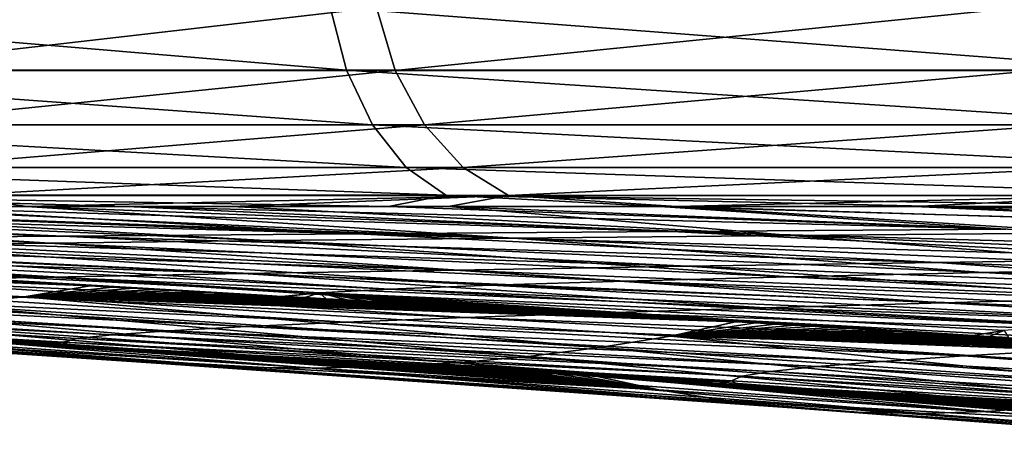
# Model space of a CAD drawing. Header units: metres. Extents: x -136 to 36, y -263 to -20.
# Tile 28 of 99: x -15.52 to -12.94, y -72.78 to -71.64. Entities that reach past the tile are written whole.
import ezdxf

# ---------------------------------------------------------------- set-up
doc = ezdxf.new("R2010")
doc.units = ezdxf.units.M
doc.layers.add('solid_11_382_034_XXX', color=7, linetype='CONTINUOUS')

msp = doc.modelspace()

# ---------------------------------------------------------------- linework, layer by layer
at = {"layer": 'solid_11_382_034_XXX'}
for points in [[(-16.649076, -71.602135, 15.867696), (-16.60083, -71.767769, 15.821795), (-14.665382, -71.767792, 17.63419)], [(-14.707952, -71.602135, 17.685322), (-16.649076, -71.602135, 15.867696), (-14.665382, -71.767792, 17.63419)], [(-16.079424, -71.602654, -71.323257), (-14.586215, -71.602654, -73.118668), (-16.025902, -71.768211, -71.283821)], [(-14.586215, -71.602654, -73.118668), (-14.537643, -71.768196, -73.073227), (-16.025902, -71.768211, -71.283821)], [(-12.570032, -71.602127, 19.266441), (-14.707952, -71.602135, 17.685322), (-12.533738, -71.767838, 19.210829)], [(-14.707952, -71.602135, 17.685322), (-14.665382, -71.767792, 17.63419), (-12.533738, -71.767838, 19.210829)], [(-14.586215, -71.602654, -73.118668), (-12.893695, -71.602654, -74.727524), (-14.537643, -71.768196, -73.073227)], [(-12.893695, -71.602654, -74.727524), (-12.850808, -71.768211, -74.67672), (-14.537643, -71.768196, -73.073227)], [(-16.60083, -71.767769, 15.821795), (-16.523792, -71.911171, 15.748514), (-14.597372, -71.911232, 17.552528)], [(-14.665382, -71.767792, 17.63419), (-16.60083, -71.767769, 15.821795), (-14.597372, -71.911232, 17.552528)], [(-16.025902, -71.768211, -71.283821), (-14.537643, -71.768196, -73.073227), (-15.940435, -71.911583, -71.220825)], [(-14.537643, -71.768196, -73.073227), (-14.460093, -71.911545, -73.000664), (-15.940435, -71.911583, -71.220825)], [(-14.665382, -71.767792, 17.63419), (-14.597372, -71.911232, 17.552528), (-12.475691, -71.911354, 19.121939)], [(-12.533738, -71.767838, 19.210829), (-14.665382, -71.767792, 17.63419), (-12.475691, -71.911354, 19.121939)], [(-14.537643, -71.768196, -73.073227), (-12.850808, -71.768211, -74.67672), (-14.460093, -71.911545, -73.000664)], [(-12.850808, -71.768211, -74.67672), (-12.782305, -71.911583, -74.595604), (-14.460093, -71.911545, -73.000664)], [(-16.523792, -71.911171, 15.748514), (-16.422976, -72.023018, 15.652617), (-14.508346, -72.023125, 17.445648)], [(-14.597372, -71.911232, 17.552528), (-16.523792, -71.911171, 15.748514), (-14.508346, -72.023125, 17.445648)], [(-15.940435, -71.911583, -71.220825), (-14.460093, -71.911545, -73.000664), (-15.828577, -72.02346, -71.138367)], [(-14.460093, -71.911545, -73.000664), (-14.3586, -72.023399, -72.905708), (-15.828577, -72.02346, -71.138367)], [(-14.597372, -71.911232, 17.552528), (-14.508346, -72.023125, 17.445648), (-12.399665, -72.023361, 19.005554)], [(-12.475691, -71.911354, 19.121939), (-14.597372, -71.911232, 17.552528), (-12.399665, -72.023361, 19.005554)], [(-14.460093, -71.911545, -73.000664), (-12.782305, -71.911583, -74.595604), (-14.3586, -72.023399, -72.905708)], [(-12.782305, -71.911583, -74.595604), (-12.692636, -72.02346, -74.489441), (-14.3586, -72.023399, -72.905708)], [(-16.422976, -72.023018, 15.652617), (-16.304939, -72.096031, 15.540342), (-14.404093, -72.096199, 17.320503)], [(-14.508346, -72.023125, 17.445648), (-16.422976, -72.023018, 15.652617), (-14.404093, -72.096199, 17.320503)], [(-15.828577, -72.02346, -71.138367), (-14.3586, -72.023399, -72.905708), (-15.697592, -72.096573, -71.041794)], [(-14.3586, -72.023399, -72.905708), (-14.239758, -72.096481, -72.79451), (-15.697592, -72.096573, -71.041794)], [(-14.508346, -72.023125, 17.445648), (-14.404093, -72.096199, 17.320503), (-12.310606, -72.09655, 18.869244)], [(-12.399665, -72.023361, 19.005554), (-14.508346, -72.023125, 17.445648), (-12.310606, -72.09655, 18.869244)], [(-14.3586, -72.023399, -72.905708), (-12.692636, -72.02346, -74.489441), (-14.239758, -72.096481, -72.79451)], [(-12.692636, -72.02346, -74.489441), (-12.587626, -72.096573, -74.36512), (-14.239758, -72.096481, -72.79451)], [(-16.304939, -72.096031, 15.540342), (-15.904984, -72.125473, 15.700653), (-15.242825, -72.125542, 16.345636)], [(-16.304939, -72.096031, 15.540342), (-15.242825, -72.125542, 16.345636), (-14.554546, -72.125641, 16.96269)], [(-14.404093, -72.096199, 17.320503), (-16.304939, -72.096031, 15.540342), (-14.554546, -72.125641, 16.96269)], [(-15.697592, -72.096573, -71.041794), (-15.505461, -72.12616, -71.00589), (-16.0126, -72.126274, -70.29129)], [(-15.697592, -72.096573, -71.041794), (-14.239758, -72.096481, -72.79451), (-15.505461, -72.12616, -71.00589)], [(-14.239758, -72.096481, -72.79451), (-14.966795, -72.126083, -71.696442), (-15.505461, -72.12616, -71.00589)], [(-14.239758, -72.096481, -72.79451), (-14.396899, -72.126045, -72.362549), (-14.966795, -72.126083, -71.696442)], [(-14.404093, -72.096199, 17.320503), (-14.554546, -72.125641, 16.96269), (-13.841377, -72.125771, 17.550724)], [(-14.404093, -72.096199, 17.320503), (-13.841377, -72.125771, 17.550724), (-13.10439, -72.125938, 18.108845)], [(-14.404093, -72.096199, 17.320503), (-13.10439, -72.125938, 18.108845), (-12.345014, -72.126137, 18.635965)], [(-12.310606, -72.09655, 18.869244), (-14.404093, -72.096199, 17.320503), (-12.345014, -72.126137, 18.635965)], [(-14.239758, -72.096481, -72.79451), (-13.797949, -72.126038, -73.001694), (-14.396899, -72.126045, -72.362549)], [(-14.239758, -72.096481, -72.79451), (-12.587626, -72.096573, -74.36512), (-13.797949, -72.126038, -73.001694)], [(-12.587626, -72.096573, -74.36512), (-13.172463, -72.126083, -73.611336), (-13.797949, -72.126038, -73.001694)], [(-12.587626, -72.096573, -74.36512), (-12.519319, -72.126167, -74.192619), (-13.172463, -72.126083, -73.611336)], [(-17.146463, -72.125435, 14.33138), (-17.723738, -72.125458, 13.609344), (-15.410976, -72.203636, 13.259849)], [(-17.723738, -72.125458, 13.609344), (-16.128201, -72.209312, 12.145335), (-15.410976, -72.203636, 13.259849)], [(-17.146463, -72.125435, 14.33138), (-15.410976, -72.203636, 13.259849), (-14.637283, -72.197784, 14.329284)], [(-16.539881, -72.125443, 15.028869), (-17.146463, -72.125435, 14.33138), (-14.637283, -72.197784, 14.329284)], [(-15.904984, -72.125473, 15.700653), (-16.539881, -72.125443, 15.028869), (-14.637283, -72.197784, 14.329284)], [(-15.904984, -72.125473, 15.700653), (-14.637283, -72.197784, 14.329284), (-13.809968, -72.191757, 15.350203)], [(-15.242825, -72.125542, 16.345636), (-15.904984, -72.125473, 15.700653), (-13.809968, -72.191757, 15.350203)], [(-15.242825, -72.125542, 16.345636), (-13.809968, -72.191757, 15.350203), (-12.932122, -72.185562, 16.319386)], [(-14.554546, -72.125641, 16.96269), (-15.242825, -72.125542, 16.345636), (-12.932122, -72.185562, 16.319386)], [(-13.841377, -72.125771, 17.550724), (-14.554546, -72.125641, 16.96269), (-12.932122, -72.185562, 16.319386)], [(-13.841377, -72.125771, 17.550724), (-12.932122, -72.185562, 16.319386), (-12.00706, -72.179192, 17.23385)], [(-13.10439, -72.125938, 18.108845), (-13.841377, -72.125771, 17.550724), (-12.00706, -72.179192, 17.23385)], [(-13.10439, -72.125938, 18.108845), (-12.00706, -72.179192, 17.23385), (-11.038275, -72.172653, 18.090851)], [(-12.345014, -72.126137, 18.635965), (-13.10439, -72.125938, 18.108845), (-11.038275, -72.172653, 18.090851)], [(-17.702103, -72.12719, -67.228561), (-17.332449, -72.126892, -68.021667), (-15.444764, -72.221977, -66.672081)], [(-17.702103, -72.12719, -67.228561), (-15.444764, -72.221977, -66.672081), (-15.924778, -72.22821, -65.310295)], [(-17.332449, -72.126892, -68.021667), (-16.927355, -72.12664, -68.79705), (-15.444764, -72.221977, -66.672081)], [(-16.927355, -72.12664, -68.79705), (-16.486956, -72.126442, -69.554405), (-14.877987, -72.2155, -67.994736)], [(-16.927355, -72.12664, -68.79705), (-14.877987, -72.2155, -67.994736), (-15.444764, -72.221977, -66.672081)], [(-16.486956, -72.126442, -69.554405), (-16.0126, -72.126274, -70.29129), (-14.227579, -72.208794, -69.272102)], [(-16.486956, -72.126442, -69.554405), (-14.227579, -72.208794, -69.272102), (-14.877987, -72.2155, -67.994736)], [(-16.0126, -72.126274, -70.29129), (-15.505461, -72.12616, -71.00589), (-14.227579, -72.208794, -69.272102)], [(-15.505461, -72.12616, -71.00589), (-14.966795, -72.126083, -71.696442), (-13.497124, -72.201859, -70.498047)], [(-15.505461, -72.12616, -71.00589), (-13.497124, -72.201859, -70.498047), (-14.227579, -72.208794, -69.272102)], [(-14.966795, -72.126083, -71.696442), (-14.396899, -72.126045, -72.362549), (-13.497124, -72.201859, -70.498047)], [(-14.396899, -72.126045, -72.362549), (-13.797949, -72.126038, -73.001694), (-12.690665, -72.194702, -71.666573)], [(-14.396899, -72.126045, -72.362549), (-12.690665, -72.194702, -71.666573), (-13.497124, -72.201859, -70.498047)], [(-13.797949, -72.126038, -73.001694), (-11.812716, -72.187325, -72.771919), (-12.690665, -72.194702, -71.666573)], [(-13.797949, -72.126038, -73.001694), (-13.172463, -72.126083, -73.611336), (-11.812716, -72.187325, -72.771919)], [(-13.172463, -72.126083, -73.611336), (-12.519319, -72.126167, -74.192619), (-11.812716, -72.187325, -72.771919)], [(-14.637283, -72.197784, 14.329284), (-15.410976, -72.203636, 13.259849), (-13.110659, -72.27285, 13.236119)], [(-13.809968, -72.191757, 15.350203), (-14.637283, -72.197784, 14.329284), (-12.406243, -72.262482, 14.26342)], [(-14.637283, -72.197784, 14.329284), (-13.110659, -72.27285, 13.236119), (-12.406243, -72.262482, 14.26342)], [(-12.406766, -72.286842, -68.63707), (-14.227579, -72.208794, -69.272102), (-13.497124, -72.201859, -70.498047)], [(-12.932122, -72.185562, 16.319386), (-13.809968, -72.191757, 15.350203), (-11.658139, -72.251831, 15.24737)], [(-13.809968, -72.191757, 15.350203), (-12.406243, -72.262482, 14.26342), (-11.658139, -72.251831, 15.24737)], [(-11.749083, -72.274406, -69.879311), (-13.497124, -72.201859, -70.498047), (-12.690665, -72.194702, -71.666573)], [(-11.749083, -72.274406, -69.879311), (-12.406766, -72.286842, -68.63707), (-13.497124, -72.201859, -70.498047)], [(-17.383072, -72.220116, 9.795675), (-17.916218, -72.225243, 8.568118), (-15.443651, -72.311409, 8.751566)], [(-17.916218, -72.225243, 8.568118), (-15.895551, -72.320282, 7.552312), (-15.443651, -72.311409, 8.751566)], [(-16.786356, -72.214806, 10.989361), (-17.383072, -72.220116, 9.795675), (-14.937373, -72.302223, 9.922815)], [(-17.383072, -72.220116, 9.795675), (-15.443651, -72.311409, 8.751566), (-14.937373, -72.302223, 9.922815)], [(-16.128201, -72.209312, 12.145335), (-16.786356, -72.214806, 10.989361), (-14.378458, -72.292732, 11.062781)], [(-16.786356, -72.214806, 10.989361), (-14.937373, -72.302223, 9.922815), (-14.378458, -72.292732, 11.062781)], [(-14.28477, -72.332405, -63.257866), (-16.315351, -72.234207, -63.915649), (-15.924778, -72.22821, -65.310295)], [(-15.410976, -72.203636, 13.259849), (-16.128201, -72.209312, 12.145335), (-13.768842, -72.282936, 12.168251)], [(-16.128201, -72.209312, 12.145335), (-14.378458, -72.292732, 11.062781), (-13.768842, -72.282936, 12.168251)], [(-13.933947, -72.321671, -64.652496), (-15.924778, -72.22821, -65.310295), (-15.444764, -72.221977, -66.672081)], [(-13.933947, -72.321671, -64.652496), (-14.28477, -72.332405, -63.257866), (-15.924778, -72.22821, -65.310295)], [(-13.502305, -72.310486, -66.017838), (-15.444764, -72.221977, -66.672081), (-14.877987, -72.2155, -67.994736)], [(-13.502305, -72.310486, -66.017838), (-13.933947, -72.321671, -64.652496), (-15.444764, -72.221977, -66.672081)], [(-15.410976, -72.203636, 13.259849), (-13.768842, -72.282936, 12.168251), (-13.110659, -72.27285, 13.236119)], [(-12.992283, -72.298874, -67.347977), (-14.877987, -72.2155, -67.994736), (-14.227579, -72.208794, -69.272102)], [(-12.992283, -72.298874, -67.347977), (-13.502305, -72.310486, -66.017838), (-14.877987, -72.2155, -67.994736)], [(-12.406766, -72.286842, -68.63707), (-12.992283, -72.298874, -67.347977), (-14.227579, -72.208794, -69.272102)], [(-17.434469, -72.252304, -54.436596), (-15.569254, -72.322098, -59.195324), (-15.511377, -72.325195, -59.177452)], [(-17.434469, -72.252304, -54.436596), (-15.511377, -72.325195, -59.177452), (-15.453674, -72.328293, -59.159595)], [(-17.434469, -72.252304, -54.436596), (-15.453674, -72.328293, -59.159595), (-15.396144, -72.331383, -59.141762)], [(-17.434469, -72.252304, -54.436596), (-15.396144, -72.331383, -59.141762), (-15.338787, -72.334473, -59.123951)], [(-17.434469, -72.252304, -54.436596), (-15.338787, -72.334473, -59.123951), (-15.512895, -72.362839, -53.964424)], [(-17.434469, -72.252304, -54.436596), (-15.512895, -72.362839, -53.964424), (-15.72618, -72.384216, -48.816097)], [(-14.73652, -72.352493, -60.407516), (-16.819847, -72.245468, -61.0564), (-16.614277, -72.23996, -62.495041)], [(-15.511377, -72.325195, -59.177452), (-15.569254, -72.322098, -59.195324), (-16.819847, -72.245468, -61.0564)], [(-15.453674, -72.328293, -59.159595), (-15.511377, -72.325195, -59.177452), (-16.819847, -72.245468, -61.0564)], [(-15.396144, -72.331383, -59.141762), (-15.453674, -72.328293, -59.159595), (-16.819847, -72.245468, -61.0564)], [(-15.338787, -72.334473, -59.123951), (-15.396144, -72.331383, -59.141762), (-16.819847, -72.245468, -61.0564)], [(-15.281602, -72.337555, -59.106159), (-15.338787, -72.334473, -59.123951), (-16.819847, -72.245468, -61.0564)], [(-15.224587, -72.340637, -59.088387), (-15.281602, -72.337555, -59.106159), (-16.819847, -72.245468, -61.0564)], [(-15.167745, -72.343712, -59.070637), (-15.224587, -72.340637, -59.088387), (-16.819847, -72.245468, -61.0564)], [(-15.111071, -72.346786, -59.052906), (-15.167745, -72.343712, -59.070637), (-16.819847, -72.245468, -61.0564)], [(-15.054566, -72.349854, -59.035194), (-15.111071, -72.346786, -59.052906), (-16.819847, -72.245468, -61.0564)], [(-14.998231, -72.352921, -59.017502), (-15.054566, -72.349854, -59.035194), (-16.819847, -72.245468, -61.0564)], [(-14.942062, -72.355988, -58.999832), (-14.998231, -72.352921, -59.017502), (-16.819847, -72.245468, -61.0564)], [(-14.886063, -72.359047, -58.982178), (-14.942062, -72.355988, -58.999832), (-16.819847, -72.245468, -61.0564)], [(-14.834994, -72.361839, -58.966053), (-14.886063, -72.359047, -58.982178), (-16.819847, -72.245468, -61.0564)], [(-14.73652, -72.352493, -60.407516), (-14.834994, -72.361839, -58.966053), (-16.819847, -72.245468, -61.0564)], [(-14.552794, -72.342682, -61.840405), (-16.614277, -72.23996, -62.495041), (-16.315351, -72.234207, -63.915649)], [(-14.552794, -72.342682, -61.840405), (-14.73652, -72.352493, -60.407516), (-16.614277, -72.23996, -62.495041)], [(-14.28477, -72.332405, -63.257866), (-14.552794, -72.342682, -61.840405), (-16.315351, -72.234207, -63.915649)], [(-13.110659, -72.27285, 13.236119), (-13.768842, -72.282936, 12.168251), (-12.014644, -72.350449, 11.738208)], [(-12.406243, -72.262482, 14.26342), (-13.110659, -72.27285, 13.236119), (-11.405217, -72.335716, 12.830735)], [(-13.110659, -72.27285, 13.236119), (-12.014644, -72.350449, 11.738208), (-11.405217, -72.335716, 12.830735)], [(-14.937373, -72.302223, 9.922815), (-15.443651, -72.311409, 8.751566), (-13.56707, -72.392105, 8.257899)], [(-14.378458, -72.292732, 11.062781), (-14.937373, -72.302223, 9.922815), (-13.097575, -72.378662, 9.448696)], [(-14.937373, -72.302223, 9.922815), (-13.56707, -72.392105, 8.257899), (-13.097575, -72.378662, 9.448696)], [(-13.768842, -72.282936, 12.168251), (-14.378458, -72.292732, 11.062781), (-12.579466, -72.364769, 10.609851)], [(-14.378458, -72.292732, 11.062781), (-13.097575, -72.378662, 9.448696), (-12.579466, -72.364769, 10.609851)], [(-13.768842, -72.282936, 12.168251), (-12.579466, -72.364769, 10.609851), (-12.014644, -72.350449, 11.738208)], [(-11.484047, -72.378662, -66.449249), (-13.502305, -72.310486, -66.017838), (-12.992283, -72.298874, -67.347977)], [(-10.995002, -72.362221, -67.711205), (-12.992283, -72.298874, -67.347977), (-12.406766, -72.286842, -68.63707)], [(-10.995002, -72.362221, -67.711205), (-11.484047, -72.378662, -66.449249), (-12.992283, -72.298874, -67.347977)], [(-16.291517, -72.328835, 6.328364), (-16.630186, -72.337067, 5.08302), (-14.667815, -72.429619, 4.540116)], [(-15.895551, -72.320282, 7.552312), (-16.291517, -72.328835, 6.328364), (-14.353601, -72.417595, 5.800341)], [(-16.291517, -72.328835, 6.328364), (-14.667815, -72.429619, 4.540116), (-14.353601, -72.417595, 5.800341)], [(-15.443651, -72.311409, 8.751566), (-15.895551, -72.320282, 7.552312), (-13.986248, -72.40509, 7.04069)], [(-15.895551, -72.320282, 7.552312), (-14.353601, -72.417595, 5.800341), (-13.986248, -72.40509, 7.04069)], [(-15.443651, -72.311409, 8.751566), (-13.986248, -72.40509, 7.04069), (-13.56707, -72.392105, 8.257899)], [(-12.561069, -72.4245, -62.486736), (-14.552794, -72.342682, -61.840405), (-14.28477, -72.332405, -63.257866)], [(-12.269137, -72.409821, -63.83197), (-14.28477, -72.332405, -63.257866), (-13.933947, -72.321671, -64.652496)], [(-12.269137, -72.409821, -63.83197), (-12.561069, -72.4245, -62.486736), (-14.28477, -72.332405, -63.257866)], [(-11.909509, -72.394539, -65.154503), (-13.933947, -72.321671, -64.652496), (-13.502305, -72.310486, -66.017838)], [(-11.909509, -72.394539, -65.154503), (-12.269137, -72.409821, -63.83197), (-13.933947, -72.321671, -64.652496)], [(-11.484047, -72.378662, -66.449249), (-11.909509, -72.394539, -65.154503), (-13.502305, -72.310486, -66.017838)], [(-17.13109, -72.352524, 2.541423), (-17.291592, -72.359749, 1.252276), (-15.281422, -72.462685, 0.673204)], [(-16.91037, -72.344963, 3.819572), (-17.13109, -72.352524, 2.541423), (-15.13253, -72.452171, 1.973093)], [(-17.13109, -72.352524, 2.541423), (-15.281422, -72.462685, 0.673204), (-15.13253, -72.452171, 1.973093)], [(-16.630186, -72.337067, 5.08302), (-16.91037, -72.344963, 3.819572), (-14.927764, -72.441147, 3.263259)], [(-16.91037, -72.344963, 3.819572), (-15.13253, -72.452171, 1.973093), (-14.927764, -72.441147, 3.263259)], [(-16.630186, -72.337067, 5.08302), (-14.927764, -72.441147, 3.263259), (-14.667815, -72.429619, 4.540116)], [(-15.512895, -72.362839, -53.964424), (-15.338787, -72.334473, -59.123951), (-15.281602, -72.337555, -59.106159)], [(-15.512895, -72.362839, -53.964424), (-15.281602, -72.337555, -59.106159), (-15.224587, -72.340637, -59.088387)], [(-15.512895, -72.362839, -53.964424), (-15.224587, -72.340637, -59.088387), (-15.167745, -72.343712, -59.070637)], [(-15.512895, -72.362839, -53.964424), (-15.167745, -72.343712, -59.070637), (-15.111071, -72.346786, -59.052906)], [(-15.512895, -72.362839, -53.964424), (-15.111071, -72.346786, -59.052906), (-15.054566, -72.349854, -59.035194)], [(-15.512895, -72.362839, -53.964424), (-15.054566, -72.349854, -59.035194), (-14.998231, -72.352921, -59.017502)], [(-15.512895, -72.362839, -53.964424), (-14.998231, -72.352921, -59.017502), (-14.942062, -72.355988, -58.999832)], [(-15.512895, -72.362839, -53.964424), (-14.942062, -72.355988, -58.999832), (-14.886063, -72.359047, -58.982178)], [(-14.830228, -72.362106, -58.964546), (-14.834994, -72.361839, -58.966053), (-14.73652, -72.352493, -60.407516)], [(-14.774559, -72.365158, -58.94693), (-14.830228, -72.362106, -58.964546), (-14.73652, -72.352493, -60.407516)], [(-14.719056, -72.36821, -58.929337), (-14.774559, -72.365158, -58.94693), (-14.73652, -72.352493, -60.407516)], [(-12.783834, -72.438553, -61.124344), (-14.73652, -72.352493, -60.407516), (-14.552794, -72.342682, -61.840405)], [(-14.663717, -72.371254, -58.911758), (-14.719056, -72.36821, -58.929337), (-14.73652, -72.352493, -60.407516)], [(-14.608541, -72.374298, -58.894203), (-14.663717, -72.371254, -58.911758), (-14.73652, -72.352493, -60.407516)], [(-14.55353, -72.377342, -58.876663), (-14.608541, -72.374298, -58.894203), (-14.73652, -72.352493, -60.407516)], [(-14.49868, -72.380379, -58.859142), (-14.55353, -72.377342, -58.876663), (-14.73652, -72.352493, -60.407516)], [(-14.443993, -72.383408, -58.84164), (-14.49868, -72.380379, -58.859142), (-14.73652, -72.352493, -60.407516)], [(-14.389466, -72.386444, -58.824154), (-14.443993, -72.383408, -58.84164), (-14.73652, -72.352493, -60.407516)], [(-14.3351, -72.389473, -58.806686), (-14.389466, -72.386444, -58.824154), (-14.73652, -72.352493, -60.407516)], [(-14.280894, -72.392494, -58.789238), (-14.3351, -72.389473, -58.806686), (-14.73652, -72.352493, -60.407516)], [(-14.226849, -72.395515, -58.771805), (-14.280894, -72.392494, -58.789238), (-14.73652, -72.352493, -60.407516)], [(-14.172961, -72.398537, -58.754391), (-14.226849, -72.395515, -58.771805), (-14.73652, -72.352493, -60.407516)], [(-14.119232, -72.40155, -58.736996), (-14.172961, -72.398537, -58.754391), (-14.73652, -72.352493, -60.407516)], [(-14.065661, -72.404564, -58.719616), (-14.119232, -72.40155, -58.736996), (-14.73652, -72.352493, -60.407516)], [(-14.012247, -72.40757, -58.702255), (-14.065661, -72.404564, -58.719616), (-14.73652, -72.352493, -60.407516)], [(-13.958989, -72.410583, -58.684906), (-14.012247, -72.40757, -58.702255), (-14.73652, -72.352493, -60.407516)], [(-13.905887, -72.413582, -58.66758), (-13.958989, -72.410583, -58.684906), (-14.73652, -72.352493, -60.407516)], [(-13.852939, -72.416588, -58.650269), (-13.905887, -72.413582, -58.66758), (-14.73652, -72.352493, -60.407516)], [(-13.800145, -72.419586, -58.632973), (-13.852939, -72.416588, -58.650269), (-14.73652, -72.352493, -60.407516)], [(-13.747504, -72.422577, -58.615692), (-13.800145, -72.419586, -58.632973), (-14.73652, -72.352493, -60.407516)], [(-13.695017, -72.425575, -58.598427), (-13.747504, -72.422577, -58.615692), (-14.73652, -72.352493, -60.407516)], [(-13.642681, -72.428566, -58.581181), (-13.695017, -72.425575, -58.598427), (-14.73652, -72.352493, -60.407516)], [(-13.590497, -72.431549, -58.56395), (-13.642681, -72.428566, -58.581181), (-14.73652, -72.352493, -60.407516)], [(-13.538465, -72.434532, -58.546734), (-13.590497, -72.431549, -58.56395), (-14.73652, -72.352493, -60.407516)], [(-13.486581, -72.437515, -58.529533), (-13.538465, -72.434532, -58.546734), (-14.73652, -72.352493, -60.407516)], [(-13.434848, -72.440498, -58.512348), (-13.486581, -72.437515, -58.529533), (-14.73652, -72.352493, -60.407516)], [(-13.383263, -72.443474, -58.495178), (-13.434848, -72.440498, -58.512348), (-14.73652, -72.352493, -60.407516)], [(-13.331826, -72.446442, -58.478024), (-13.383263, -72.443474, -58.495178), (-14.73652, -72.352493, -60.407516)], [(-13.280538, -72.449417, -58.460884), (-13.331826, -72.446442, -58.478024), (-14.73652, -72.352493, -60.407516)], [(-13.229396, -72.452385, -58.44376), (-13.280538, -72.449417, -58.460884), (-14.73652, -72.352493, -60.407516)], [(-13.1784, -72.455353, -58.426651), (-13.229396, -72.452385, -58.44376), (-14.73652, -72.352493, -60.407516)], [(-13.127549, -72.458313, -58.409554), (-13.1784, -72.455353, -58.426651), (-14.73652, -72.352493, -60.407516)], [(-13.076843, -72.461273, -58.392475), (-13.127549, -72.458313, -58.409554), (-14.73652, -72.352493, -60.407516)], [(-13.026281, -72.464233, -58.375408), (-13.076843, -72.461273, -58.392475), (-14.73652, -72.352493, -60.407516)], [(-13.018043, -72.464714, -58.372623), (-13.026281, -72.464233, -58.375408), (-14.73652, -72.352493, -60.407516)], [(-12.93637, -72.451958, -59.75108), (-13.018043, -72.464714, -58.372623), (-14.73652, -72.352493, -60.407516)], [(-12.783834, -72.438553, -61.124344), (-12.93637, -72.451958, -59.75108), (-14.73652, -72.352493, -60.407516)], [(-12.561069, -72.4245, -62.486736), (-12.783834, -72.438553, -61.124344), (-14.552794, -72.342682, -61.840405)], [(-17.391375, -72.366638, -0.043733), (-17.430159, -72.373192, -1.34242), (-15.410045, -72.482162, -1.939687)], [(-17.430159, -72.373192, -1.34242), (-17.407835, -72.379402, -2.640521), (-15.410045, -72.482162, -1.939687)], [(-15.410045, -72.482162, -1.939687), (-17.407835, -72.379402, -2.640521), (-17.350473, -72.382484, -2.657208)], [(-17.291592, -72.359749, 1.252276), (-17.391375, -72.366638, -0.043733), (-15.373999, -72.472679, -0.632415)], [(-17.391375, -72.366638, -0.043733), (-15.410045, -72.482162, -1.939687), (-15.373999, -72.472679, -0.632415)], [(-15.410045, -72.482162, -1.939687), (-17.350473, -72.382484, -2.657208), (-17.287004, -72.385902, -2.675704)], [(-17.291592, -72.359749, 1.252276), (-15.373999, -72.472679, -0.632415), (-15.281422, -72.462685, 0.673204)], [(-15.72618, -72.384216, -48.816097), (-14.187808, -72.519661, -43.420872), (-15.939334, -72.400787, -43.671535)], [(-15.512895, -72.362839, -53.964424), (-14.000585, -72.496399, -48.465416), (-15.72618, -72.384216, -48.816097)], [(-15.72618, -72.384216, -48.816097), (-14.000585, -72.496399, -48.465416), (-14.187808, -72.519661, -43.420872)], [(-15.512895, -72.362839, -53.964424), (-14.886063, -72.359047, -58.982178), (-14.834994, -72.361839, -58.966053)], [(-15.512895, -72.362839, -53.964424), (-14.834994, -72.361839, -58.966053), (-14.830228, -72.362106, -58.964546)], [(-15.512895, -72.362839, -53.964424), (-14.830228, -72.362106, -58.964546), (-14.774559, -72.365158, -58.94693)], [(-15.512895, -72.362839, -53.964424), (-14.774559, -72.365158, -58.94693), (-14.719056, -72.36821, -58.929337)], [(-15.512895, -72.362839, -53.964424), (-14.719056, -72.36821, -58.929337), (-14.663717, -72.371254, -58.911758)], [(-15.512895, -72.362839, -53.964424), (-14.663717, -72.371254, -58.911758), (-14.608541, -72.374298, -58.894203)], [(-15.512895, -72.362839, -53.964424), (-14.608541, -72.374298, -58.894203), (-14.55353, -72.377342, -58.876663)], [(-15.512895, -72.362839, -53.964424), (-14.55353, -72.377342, -58.876663), (-14.49868, -72.380379, -58.859142)], [(-15.512895, -72.362839, -53.964424), (-14.49868, -72.380379, -58.859142), (-14.443993, -72.383408, -58.84164)], [(-15.512895, -72.362839, -53.964424), (-14.443993, -72.383408, -58.84164), (-14.389466, -72.386444, -58.824154)], [(-15.512895, -72.362839, -53.964424), (-14.389466, -72.386444, -58.824154), (-14.3351, -72.389473, -58.806686)], [(-15.512895, -72.362839, -53.964424), (-14.3351, -72.389473, -58.806686), (-14.280894, -72.392494, -58.789238)], [(-15.512895, -72.362839, -53.964424), (-14.280894, -72.392494, -58.789238), (-14.226849, -72.395515, -58.771805)], [(-15.512895, -72.362839, -53.964424), (-14.226849, -72.395515, -58.771805), (-14.172961, -72.398537, -58.754391)], [(-15.512895, -72.362839, -53.964424), (-14.172961, -72.398537, -58.754391), (-14.119232, -72.40155, -58.736996)], [(-15.512895, -72.362839, -53.964424), (-14.119232, -72.40155, -58.736996), (-14.065661, -72.404564, -58.719616)], [(-15.512895, -72.362839, -53.964424), (-14.065661, -72.404564, -58.719616), (-14.012247, -72.40757, -58.702255)], [(-15.512895, -72.362839, -53.964424), (-14.012247, -72.40757, -58.702255), (-13.958989, -72.410583, -58.684906)], [(-15.512895, -72.362839, -53.964424), (-13.958989, -72.410583, -58.684906), (-13.905887, -72.413582, -58.66758)], [(-15.512895, -72.362839, -53.964424), (-13.905887, -72.413582, -58.66758), (-13.852939, -72.416588, -58.650269)], [(-15.512895, -72.362839, -53.964424), (-13.852939, -72.416588, -58.650269), (-13.800145, -72.419586, -58.632973)], [(-15.512895, -72.362839, -53.964424), (-13.800145, -72.419586, -58.632973), (-13.747504, -72.422577, -58.615692)], [(-15.512895, -72.362839, -53.964424), (-13.747504, -72.422577, -58.615692), (-13.695017, -72.425575, -58.598427)], [(-15.512895, -72.362839, -53.964424), (-13.695017, -72.425575, -58.598427), (-13.642681, -72.428566, -58.581181)], [(-15.512895, -72.362839, -53.964424), (-13.642681, -72.428566, -58.581181), (-13.814074, -72.466339, -53.518635)], [(-15.512895, -72.362839, -53.964424), (-13.814074, -72.466339, -53.518635), (-14.000585, -72.496399, -48.465416)], [(-13.097575, -72.378662, 9.448696), (-13.56707, -72.392105, 8.257899), (-11.727432, -72.455444, 8.460435)], [(-12.579466, -72.364769, 10.609851), (-13.097575, -72.378662, 9.448696), (-11.291776, -72.438301, 9.602322)], [(-13.097575, -72.378662, 9.448696), (-11.727432, -72.455444, 8.460435), (-11.291776, -72.438301, 9.602322)], [(-15.410045, -72.482162, -1.939687), (-17.287004, -72.385902, -2.675704), (-17.223721, -72.389313, -2.69418)], [(-15.410045, -72.482162, -1.939687), (-17.223721, -72.389313, -2.69418), (-17.16062, -72.392723, -2.712636)], [(-17.223604, -72.402695, -12.825051), (-15.331543, -72.523201, -13.210239), (-15.524892, -72.501076, -8.157804)], [(-17.00931, -72.413872, -17.970493), (-15.331543, -72.523201, -13.210239), (-17.223604, -72.402695, -12.825051)], [(-15.410045, -72.482162, -1.939687), (-17.16062, -72.392723, -2.712636), (-17.097702, -72.396133, -2.731072)], [(-15.410045, -72.482162, -1.939687), (-17.097702, -72.396133, -2.731072), (-17.034966, -72.399529, -2.749489)], [(-15.410045, -72.482162, -1.939687), (-17.034966, -72.399529, -2.749489), (-16.972412, -72.402931, -2.767886)], [(-15.410045, -72.482162, -1.939687), (-16.972412, -72.402931, -2.767886), (-16.910038, -72.406326, -2.786264)], [(-15.410045, -72.482162, -1.939687), (-16.910038, -72.406326, -2.786264), (-16.847843, -72.409714, -2.804623)], [(-15.410045, -72.482162, -1.939687), (-16.847843, -72.409714, -2.804623), (-16.78583, -72.413101, -2.822963)], [(-15.939334, -72.400787, -43.671535), (-14.376308, -72.536263, -38.383411), (-16.153059, -72.41259, -38.530067)], [(-15.939334, -72.400787, -43.671535), (-14.187808, -72.519661, -43.420872), (-14.376308, -72.536263, -38.383411)], [(-13.986248, -72.40509, 7.04069), (-14.353601, -72.417595, 5.800341), (-12.472877, -72.488113, 6.107414)], [(-13.56707, -72.392105, 8.257899), (-13.986248, -72.40509, 7.04069), (-12.121585, -72.472061, 7.294527)], [(-13.986248, -72.40509, 7.04069), (-12.472877, -72.488113, 6.107414), (-12.121585, -72.472061, 7.294527)], [(-13.56707, -72.392105, 8.257899), (-12.121585, -72.472061, 7.294527), (-11.727432, -72.455444, 8.460435)], [(-17.00931, -72.413872, -17.970493), (-15.138979, -72.538666, -18.252995), (-15.331543, -72.523201, -13.210239)], [(-16.794773, -72.420425, -23.112289), (-15.138979, -72.538666, -18.252995), (-17.00931, -72.413872, -17.970493)], [(-16.794773, -72.420425, -23.112289), (-14.946858, -72.547638, -23.288651), (-15.138979, -72.538666, -18.252995)], [(-16.580906, -72.422363, -28.251785), (-14.946858, -72.547638, -23.288651), (-16.794773, -72.420425, -23.112289)], [(-15.410045, -72.482162, -1.939687), (-16.78583, -72.413101, -2.822963), (-16.723993, -72.416489, -2.841284)], [(-15.410045, -72.482162, -1.939687), (-16.723993, -72.416489, -2.841284), (-16.662334, -72.419868, -2.859586)], [(-15.410045, -72.482162, -1.939687), (-16.662334, -72.419868, -2.859586), (-16.600855, -72.423241, -2.87787)], [(-15.410045, -72.482162, -1.939687), (-16.600855, -72.423241, -2.87787), (-16.539551, -72.42662, -2.896135)], [(-16.366646, -72.419785, -33.390568), (-14.75597, -72.550179, -28.320147), (-16.580906, -72.422363, -28.251785)], [(-16.580906, -72.422363, -28.251785), (-14.75597, -72.550179, -28.320147), (-14.946858, -72.547638, -23.288651)], [(-15.410045, -72.482162, -1.939687), (-16.539551, -72.42662, -2.896135), (-16.478422, -72.429985, -2.914382)], [(-15.410045, -72.482162, -1.939687), (-16.478422, -72.429985, -2.914382), (-16.417469, -72.433357, -2.932611)], [(-15.410045, -72.482162, -1.939687), (-16.417469, -72.433357, -2.932611), (-16.356691, -72.436714, -2.950822)], [(-16.153059, -72.41259, -38.530067), (-14.565483, -72.546417, -33.350723), (-16.366646, -72.419785, -33.390568)], [(-16.366646, -72.419785, -33.390568), (-14.565483, -72.546417, -33.350723), (-14.75597, -72.550179, -28.320147)], [(-16.153059, -72.41259, -38.530067), (-14.376308, -72.536263, -38.383411), (-14.565483, -72.546417, -33.350723)], [(-14.667815, -72.429619, 4.540116), (-14.927764, -72.441147, 3.263259), (-13.042292, -72.518456, 3.6809)], [(-14.353601, -72.417595, 5.800341), (-14.667815, -72.429619, 4.540116), (-12.78012, -72.503586, 4.901931)], [(-14.667815, -72.429619, 4.540116), (-13.042292, -72.518456, 3.6809), (-12.78012, -72.503586, 4.901931)], [(-14.353601, -72.417595, 5.800341), (-12.78012, -72.503586, 4.901931), (-12.472877, -72.488113, 6.107414)], [(-13.814074, -72.466339, -53.518635), (-13.642681, -72.428566, -58.581181), (-13.590497, -72.431549, -58.56395)], [(-13.814074, -72.466339, -53.518635), (-13.590497, -72.431549, -58.56395), (-13.538465, -72.434532, -58.546734)], [(-13.814074, -72.466339, -53.518635), (-13.538465, -72.434532, -58.546734), (-13.486581, -72.437515, -58.529533)], [(-15.410045, -72.482162, -1.939687), (-16.356691, -72.436714, -2.950822), (-16.296087, -72.440079, -2.969015)], [(-15.410045, -72.482162, -1.939687), (-16.296087, -72.440079, -2.969015), (-16.235657, -72.443436, -2.98719)], [(-15.410045, -72.482162, -1.939687), (-16.235657, -72.443436, -2.98719), (-16.1754, -72.446785, -3.005348)], [(-15.410045, -72.482162, -1.939687), (-16.1754, -72.446785, -3.005348), (-16.115313, -72.450142, -3.023488)], [(-15.410045, -72.482162, -1.939687), (-16.115313, -72.450142, -3.023488), (-16.055397, -72.453484, -3.041611)], [(-15.410045, -72.482162, -1.939687), (-16.055397, -72.453484, -3.041611), (-15.995652, -72.456833, -3.059717)], [(-15.410045, -72.482162, -1.939687), (-15.995652, -72.456833, -3.059717), (-15.936076, -72.460175, -3.077806)], [(-15.410045, -72.482162, -1.939687), (-15.936076, -72.460175, -3.077806), (-15.87667, -72.463509, -3.095879)], [(-15.13253, -72.452171, 1.973093), (-15.281422, -72.462685, 0.673204), (-13.42818, -72.546364, 1.203473)], [(-14.927764, -72.441147, 3.263259), (-15.13253, -72.452171, 1.973093), (-13.258537, -72.532722, 2.447122)], [(-15.13253, -72.452171, 1.973093), (-13.42818, -72.546364, 1.203473), (-13.258537, -72.532722, 2.447122)], [(-14.927764, -72.441147, 3.263259), (-13.258537, -72.532722, 2.447122), (-13.042292, -72.518456, 3.6809)], [(-13.814074, -72.466339, -53.518635), (-13.486581, -72.437515, -58.529533), (-13.434848, -72.440498, -58.512348)], [(-13.814074, -72.466339, -53.518635), (-13.434848, -72.440498, -58.512348), (-13.383263, -72.443474, -58.495178)], [(-13.814074, -72.466339, -53.518635), (-13.383263, -72.443474, -58.495178), (-13.331826, -72.446442, -58.478024)], [(-13.814074, -72.466339, -53.518635), (-13.331826, -72.446442, -58.478024), (-13.280538, -72.449417, -58.460884)], [(-13.814074, -72.466339, -53.518635), (-13.280538, -72.449417, -58.460884), (-13.229396, -72.452385, -58.44376)], [(-13.814074, -72.466339, -53.518635), (-13.229396, -72.452385, -58.44376), (-13.1784, -72.455353, -58.426651)], [(-13.814074, -72.466339, -53.518635), (-13.1784, -72.455353, -58.426651), (-13.127549, -72.458313, -58.409554)], [(-13.814074, -72.466339, -53.518635), (-13.127549, -72.458313, -58.409554), (-13.076843, -72.461273, -58.392475)], [(-13.814074, -72.466339, -53.518635), (-13.076843, -72.461273, -58.392475), (-13.026281, -72.464233, -58.375408)], [(-12.975863, -72.467194, -58.358356), (-13.018043, -72.464714, -58.372623), (-12.93637, -72.451958, -59.75108)], [(-12.925585, -72.470146, -58.341316), (-12.975863, -72.467194, -58.358356), (-12.93637, -72.451958, -59.75108)], [(-15.410045, -72.482162, -1.939687), (-15.87667, -72.463509, -3.095879), (-15.81743, -72.466843, -3.113934)], [(-15.410045, -72.482162, -1.939687), (-15.81743, -72.466843, -3.113934), (-15.75836, -72.470177, -3.131974)], [(-15.410045, -72.482162, -1.939687), (-15.75836, -72.470177, -3.131974), (-15.699455, -72.473503, -3.149996)], [(-13.844265, -72.607506, -8.610618), (-15.640717, -72.47683, -3.168003), (-15.699455, -72.473503, -3.149996)], [(-15.410045, -72.482162, -1.939687), (-15.699455, -72.473503, -3.149996), (-15.640717, -72.47683, -3.168003)], [(-15.524892, -72.501076, -8.157804), (-13.844265, -72.607506, -8.610618), (-15.699455, -72.473503, -3.149996)], [(-13.844265, -72.607506, -8.610618), (-15.582143, -72.480156, -3.185993), (-15.640717, -72.47683, -3.168003)], [(-15.410045, -72.482162, -1.939687), (-15.640717, -72.47683, -3.168003), (-15.582143, -72.480156, -3.185993)], [(-13.844265, -72.607506, -8.610618), (-15.523734, -72.483475, -3.203968), (-15.582143, -72.480156, -3.185993)], [(-15.410045, -72.482162, -1.939687), (-15.582143, -72.480156, -3.185993), (-15.523734, -72.483475, -3.203968)], [(-15.410045, -72.482162, -1.939687), (-15.523734, -72.483475, -3.203968), (-15.465489, -72.486794, -3.221927)], [(-13.844265, -72.607506, -8.610618), (-15.465489, -72.486794, -3.221927), (-15.523734, -72.483475, -3.203968)], [(-15.410045, -72.482162, -1.939687), (-15.465489, -72.486794, -3.221927), (-15.407409, -72.490105, -3.23987)], [(-13.844265, -72.607506, -8.610618), (-15.407409, -72.490105, -3.23987), (-15.465489, -72.486794, -3.221927)], [(-15.373999, -72.472679, -0.632415), (-15.410045, -72.482162, -1.939687), (-13.625948, -72.571739, -1.300731)], [(-15.410045, -72.482162, -1.939687), (-15.407409, -72.490105, -3.23987), (-15.389506, -72.491127, -3.245407)], [(-15.410045, -72.482162, -1.939687), (-15.389506, -72.491127, -3.245407), (-13.653713, -72.583473, -2.554446)], [(-15.410045, -72.482162, -1.939687), (-13.653713, -72.583473, -2.554446), (-13.625948, -72.571739, -1.300731)], [(-15.281422, -72.462685, 0.673204), (-15.373999, -72.472679, -0.632415), (-13.550739, -72.559372, -0.04695)], [(-15.373999, -72.472679, -0.632415), (-13.625948, -72.571739, -1.300731), (-13.550739, -72.559372, -0.04695)], [(-15.281422, -72.462685, 0.673204), (-13.550739, -72.559372, -0.04695), (-13.42818, -72.546364, 1.203473)], [(-13.814074, -72.466339, -53.518635), (-12.483788, -72.600952, -48.133331), (-14.000585, -72.496399, -48.465416)], [(-13.814074, -72.466339, -53.518635), (-13.026281, -72.464233, -58.375408), (-13.018043, -72.464714, -58.372623)], [(-13.814074, -72.466339, -53.518635), (-13.018043, -72.464714, -58.372623), (-12.975863, -72.467194, -58.358356)], [(-13.814074, -72.466339, -53.518635), (-12.975863, -72.467194, -58.358356), (-12.925585, -72.470146, -58.341316)], [(-13.814074, -72.466339, -53.518635), (-12.925585, -72.470146, -58.341316), (-12.87545, -72.473099, -58.324291)], [(-13.814074, -72.466339, -53.518635), (-12.87545, -72.473099, -58.324291), (-12.825455, -72.476044, -58.307281)], [(-13.814074, -72.466339, -53.518635), (-12.825455, -72.476044, -58.307281), (-12.7756, -72.478989, -58.290283)], [(-13.814074, -72.466339, -53.518635), (-12.7756, -72.478989, -58.290283), (-12.725885, -72.481934, -58.273296)], [(-13.814074, -72.466339, -53.518635), (-12.725885, -72.481934, -58.273296), (-12.676309, -72.484879, -58.256325)], [(-13.814074, -72.466339, -53.518635), (-12.676309, -72.484879, -58.256325), (-12.626868, -72.487816, -58.239368)], [(-13.814074, -72.466339, -53.518635), (-12.626868, -72.487816, -58.239368), (-12.577565, -72.490753, -58.22242)], [(-13.814074, -72.466339, -53.518635), (-12.577565, -72.490753, -58.22242), (-12.528398, -72.49369, -58.205486)], [(-13.814074, -72.466339, -53.518635), (-12.528398, -72.49369, -58.205486), (-12.479365, -72.49662, -58.188568)], [(-13.814074, -72.466339, -53.518635), (-12.479365, -72.49662, -58.188568), (-12.430467, -72.499557, -58.171658)], [(-13.814074, -72.466339, -53.518635), (-12.430467, -72.499557, -58.171658), (-12.381702, -72.502487, -58.154758)], [(-13.814074, -72.466339, -53.518635), (-12.381702, -72.502487, -58.154758), (-12.33307, -72.505409, -58.137875)], [(-13.814074, -72.466339, -53.518635), (-12.33307, -72.505409, -58.137875), (-12.28457, -72.508339, -58.121002)], [(-13.814074, -72.466339, -53.518635), (-12.28457, -72.508339, -58.121002), (-12.2362, -72.511261, -58.104141)], [(-13.814074, -72.466339, -53.518635), (-12.2362, -72.511261, -58.104141), (-12.187961, -72.514183, -58.087288)], [(-13.814074, -72.466339, -53.518635), (-12.187961, -72.514183, -58.087288), (-12.321804, -72.56279, -53.099895)], [(-13.814074, -72.466339, -53.518635), (-12.321804, -72.56279, -53.099895), (-12.483788, -72.600952, -48.133331)], [(-15.331543, -72.523201, -13.210239), (-13.844265, -72.607506, -8.610618), (-15.524892, -72.501076, -8.157804)], [(-13.844265, -72.607506, -8.610618), (-15.389506, -72.491127, -3.245407), (-15.407409, -72.490105, -3.23987)], [(-13.844265, -72.607506, -8.610618), (-15.349489, -72.493416, -3.257797), (-15.389506, -72.491127, -3.245407)], [(-13.653713, -72.583473, -2.554446), (-15.389506, -72.491127, -3.245407), (-15.349489, -72.493416, -3.257797)], [(-13.844265, -72.607506, -8.610618), (-15.291732, -72.496727, -3.27571), (-15.349489, -72.493416, -3.257797)], [(-13.653713, -72.583473, -2.554446), (-15.349489, -72.493416, -3.257797), (-15.291732, -72.496727, -3.27571)], [(-13.844265, -72.607506, -8.610618), (-15.234136, -72.500031, -3.293607), (-15.291732, -72.496727, -3.27571)], [(-13.653713, -72.583473, -2.554446), (-15.291732, -72.496727, -3.27571), (-15.234136, -72.500031, -3.293607)], [(-13.844265, -72.607506, -8.610618), (-15.176699, -72.503334, -3.311489), (-15.234136, -72.500031, -3.293607)], [(-13.653713, -72.583473, -2.554446), (-15.234136, -72.500031, -3.293607), (-15.176699, -72.503334, -3.311489)], [(-13.844265, -72.607506, -8.610618), (-15.119422, -72.50663, -3.329356), (-15.176699, -72.503334, -3.311489)], [(-13.653713, -72.583473, -2.554446), (-15.176699, -72.503334, -3.311489), (-15.119422, -72.50663, -3.329356)], [(-13.844265, -72.607506, -8.610618), (-15.062303, -72.509933, -3.347208), (-15.119422, -72.50663, -3.329356)], [(-13.653713, -72.583473, -2.554446), (-15.119422, -72.50663, -3.329356), (-15.062303, -72.509933, -3.347208)], [(-13.844265, -72.607506, -8.610618), (-15.005341, -72.513222, -3.365047), (-15.062303, -72.509933, -3.347208)], [(-13.653713, -72.583473, -2.554446), (-15.062303, -72.509933, -3.347208), (-15.005341, -72.513222, -3.365047)], [(-13.844265, -72.607506, -8.610618), (-14.948535, -72.516518, -3.382871), (-15.005341, -72.513222, -3.365047)], [(-13.653713, -72.583473, -2.554446), (-15.005341, -72.513222, -3.365047), (-14.948535, -72.516518, -3.382871)], [(-14.000585, -72.496399, -48.465416), (-12.647491, -72.630424, -43.181633), (-14.187808, -72.519661, -43.420872)], [(-14.000585, -72.496399, -48.465416), (-12.483788, -72.600952, -48.133331), (-12.647491, -72.630424, -43.181633)], [(-12.78012, -72.503586, 4.901931), (-13.042292, -72.518456, 3.6809), (-11.586023, -72.597404, 3.141213)], [(-15.331543, -72.523201, -13.210239), (-13.668593, -72.635452, -13.573013), (-13.844265, -72.607506, -8.610618)], [(-15.138979, -72.538666, -18.252995), (-13.668593, -72.635452, -13.573013), (-15.331543, -72.523201, -13.210239)], [(-15.138979, -72.538666, -18.252995), (-13.494406, -72.654907, -18.519646), (-13.668593, -72.635452, -13.573013)], [(-14.946858, -72.547638, -23.288651), (-13.494406, -72.654907, -18.519646), (-15.138979, -72.538666, -18.252995)], [(-13.844265, -72.607506, -8.610618), (-14.891885, -72.519806, -3.40068), (-14.948535, -72.516518, -3.382871)], [(-13.653713, -72.583473, -2.554446), (-14.948535, -72.516518, -3.382871), (-14.891885, -72.519806, -3.40068)], [(-13.844265, -72.607506, -8.610618), (-14.835391, -72.523094, -3.418476), (-14.891885, -72.519806, -3.40068)], [(-13.653713, -72.583473, -2.554446), (-14.891885, -72.519806, -3.40068), (-14.835391, -72.523094, -3.418476)], [(-13.844265, -72.607506, -8.610618), (-14.779051, -72.526375, -3.436258), (-14.835391, -72.523094, -3.418476)], [(-13.653713, -72.583473, -2.554446), (-14.835391, -72.523094, -3.418476), (-14.779051, -72.526375, -3.436258)], [(-13.844265, -72.607506, -8.610618), (-14.722865, -72.529655, -3.454026), (-14.779051, -72.526375, -3.436258)], [(-13.653713, -72.583473, -2.554446), (-14.779051, -72.526375, -3.436258), (-14.722865, -72.529655, -3.454026)], [(-13.844265, -72.607506, -8.610618), (-14.666832, -72.532936, -3.47178), (-14.722865, -72.529655, -3.454026)], [(-13.653713, -72.583473, -2.554446), (-14.722865, -72.529655, -3.454026), (-14.666832, -72.532936, -3.47178)], [(-13.844265, -72.607506, -8.610618), (-14.610951, -72.536217, -3.48952), (-14.666832, -72.532936, -3.47178)], [(-13.653713, -72.583473, -2.554446), (-14.666832, -72.532936, -3.47178), (-14.610951, -72.536217, -3.48952)], [(-13.844265, -72.607506, -8.610618), (-14.555222, -72.53949, -3.507248), (-14.610951, -72.536217, -3.48952)], [(-13.653713, -72.583473, -2.554446), (-14.610951, -72.536217, -3.48952), (-14.555222, -72.53949, -3.507248)], [(-14.376308, -72.536263, -38.383411), (-12.980866, -72.66433, -33.310783), (-14.565483, -72.546417, -33.350723)], [(-13.844265, -72.607506, -8.610618), (-14.499641, -72.542763, -3.524962), (-14.555222, -72.53949, -3.507248)], [(-13.653713, -72.583473, -2.554446), (-14.555222, -72.53949, -3.507248), (-14.499641, -72.542763, -3.524962)], [(-14.187808, -72.519661, -43.420872), (-12.813357, -72.651459, -38.24205), (-14.376308, -72.536263, -38.383411)], [(-14.376308, -72.536263, -38.383411), (-12.813357, -72.651459, -38.24205), (-12.980866, -72.66433, -33.310783)], [(-14.187808, -72.519661, -43.420872), (-12.647491, -72.630424, -43.181633), (-12.813357, -72.651459, -38.24205)], [(-13.258537, -72.532722, 2.447122), (-13.42818, -72.546364, 1.203473), (-11.931828, -72.631332, 0.664973)], [(-13.042292, -72.518456, 3.6809), (-13.258537, -72.532722, 2.447122), (-11.780046, -72.614754, 1.907032)], [(-13.258537, -72.532722, 2.447122), (-11.931828, -72.631332, 0.664973), (-11.780046, -72.614754, 1.907032)], [(-13.042292, -72.518456, 3.6809), (-11.780046, -72.614754, 1.907032), (-11.586023, -72.597404, 3.141213)], [(-14.946858, -72.547638, -23.288651), (-13.321476, -72.6661, -23.454784), (-13.494406, -72.654907, -18.519646)], [(-14.75597, -72.550179, -28.320147), (-13.321476, -72.6661, -23.454784), (-14.946858, -72.547638, -23.288651)], [(-14.565483, -72.546417, -33.350723), (-13.150503, -72.669182, -28.383379), (-14.75597, -72.550179, -28.320147)], [(-14.75597, -72.550179, -28.320147), (-13.150503, -72.669182, -28.383379), (-13.321476, -72.6661, -23.454784)], [(-14.565483, -72.546417, -33.350723), (-12.980866, -72.66433, -33.310783), (-13.150503, -72.669182, -28.383379)], [(-13.844265, -72.607506, -8.610618), (-14.44421, -72.546028, -3.542664), (-14.499641, -72.542763, -3.524962)], [(-13.653713, -72.583473, -2.554446), (-14.499641, -72.542763, -3.524962), (-14.44421, -72.546028, -3.542664)], [(-13.844265, -72.607506, -8.610618), (-14.388927, -72.549294, -3.560353), (-14.44421, -72.546028, -3.542664)], [(-13.653713, -72.583473, -2.554446), (-14.44421, -72.546028, -3.542664), (-14.388927, -72.549294, -3.560353)], [(-13.844265, -72.607506, -8.610618), (-14.333792, -72.552559, -3.57803), (-14.388927, -72.549294, -3.560353)], [(-13.653713, -72.583473, -2.554446), (-14.388927, -72.549294, -3.560353), (-14.333792, -72.552559, -3.57803)], [(-13.844265, -72.607506, -8.610618), (-14.278803, -72.555824, -3.595694), (-14.333792, -72.552559, -3.57803)], [(-13.653713, -72.583473, -2.554446), (-14.333792, -72.552559, -3.57803), (-14.278803, -72.555824, -3.595694)], [(-13.844265, -72.607506, -8.610618), (-14.22396, -72.559082, -3.613346), (-14.278803, -72.555824, -3.595694)], [(-13.653713, -72.583473, -2.554446), (-14.278803, -72.555824, -3.595694), (-14.22396, -72.559082, -3.613346)], [(-13.844265, -72.607506, -8.610618), (-14.169261, -72.56234, -3.630986), (-14.22396, -72.559082, -3.613346)], [(-13.653713, -72.583473, -2.554446), (-14.22396, -72.559082, -3.613346), (-14.169261, -72.56234, -3.630986)], [(-13.844265, -72.607506, -8.610618), (-14.114706, -72.565598, -3.648614), (-14.169261, -72.56234, -3.630986)], [(-13.653713, -72.583473, -2.554446), (-14.169261, -72.56234, -3.630986), (-14.114706, -72.565598, -3.648614)], [(-13.844265, -72.607506, -8.610618), (-14.060294, -72.568855, -3.66623), (-14.114706, -72.565598, -3.648614)], [(-13.653713, -72.583473, -2.554446), (-14.114706, -72.565598, -3.648614), (-14.060294, -72.568855, -3.66623)], [(-13.550739, -72.559372, -0.04695), (-13.625948, -72.571739, -1.300731), (-12.107421, -72.662125, -1.83063)], [(-13.42818, -72.546364, 1.203473), (-13.550739, -72.559372, -0.04695), (-12.041008, -72.647125, -0.581998)], [(-13.550739, -72.559372, -0.04695), (-12.107421, -72.662125, -1.83063), (-12.041008, -72.647125, -0.581998)], [(-13.42818, -72.546364, 1.203473), (-12.041008, -72.647125, -0.581998), (-11.931828, -72.631332, 0.664973)], [(-13.844265, -72.607506, -8.610618), (-14.006024, -72.572105, -3.683835), (-14.060294, -72.568855, -3.66623)], [(-13.653713, -72.583473, -2.554446), (-14.060294, -72.568855, -3.66623), (-14.006024, -72.572105, -3.683835)], [(-12.37324, -72.7061, -9.03245), (-13.951896, -72.575356, -3.701429), (-14.006024, -72.572105, -3.683835)], [(-13.653713, -72.583473, -2.554446), (-14.006024, -72.572105, -3.683835), (-13.951896, -72.575356, -3.701429)], [(-13.844265, -72.607506, -8.610618), (-12.37324, -72.7061, -9.03245), (-14.006024, -72.572105, -3.683835)], [(-12.37324, -72.7061, -9.03245), (-13.897907, -72.578598, -3.719012), (-13.951896, -72.575356, -3.701429)], [(-13.653713, -72.583473, -2.554446), (-13.951896, -72.575356, -3.701429), (-13.897907, -72.578598, -3.719012)], [(-12.37324, -72.7061, -9.03245), (-13.844057, -72.581848, -3.736583), (-13.897907, -72.578598, -3.719012)], [(-13.653713, -72.583473, -2.554446), (-13.897907, -72.578598, -3.719012), (-13.844057, -72.581848, -3.736583)], [(-12.37324, -72.7061, -9.03245), (-13.790346, -72.585091, -3.754144), (-13.844057, -72.581848, -3.736583)], [(-13.653713, -72.583473, -2.554446), (-13.844057, -72.581848, -3.736583), (-13.790346, -72.585091, -3.754144)], [(-13.653713, -72.583473, -2.554446), (-13.790346, -72.585091, -3.754144), (-13.736772, -72.588333, -3.771694)], [(-12.37324, -72.7061, -9.03245), (-13.736772, -72.588333, -3.771694), (-13.790346, -72.585091, -3.754144)], [(-13.653713, -72.583473, -2.554446), (-13.736772, -72.588333, -3.771694), (-13.683333, -72.591568, -3.789233)], [(-12.37324, -72.7061, -9.03245), (-13.683333, -72.591568, -3.789233), (-13.736772, -72.588333, -3.771694)], [(-13.653713, -72.583473, -2.554446), (-13.683333, -72.591568, -3.789233), (-13.634048, -72.594566, -3.805441)], [(-12.37324, -72.7061, -9.03245), (-13.634048, -72.594566, -3.805441), (-13.683333, -72.591568, -3.789233)], [(-13.625948, -72.571739, -1.300731), (-13.653713, -72.583473, -2.554446), (-12.131074, -72.676315, -3.077675)], [(-13.653713, -72.583473, -2.554446), (-13.634048, -72.594566, -3.805441), (-12.131074, -72.676315, -3.077675)], [(-13.625948, -72.571739, -1.300731), (-12.131074, -72.676315, -3.077675), (-12.107421, -72.662125, -1.83063)], [(-13.668593, -72.635452, -13.573013), (-12.37324, -72.7061, -9.03245), (-13.844265, -72.607506, -8.610618)], [(-12.37324, -72.7061, -9.03245), (-13.630031, -72.59481, -3.806763), (-13.634048, -72.594566, -3.805441)], [(-12.131074, -72.676315, -3.077675), (-13.634048, -72.594566, -3.805441), (-13.630031, -72.59481, -3.806763)], [(-12.37324, -72.7061, -9.03245), (-13.576862, -72.598045, -3.824282), (-13.630031, -72.59481, -3.806763)], [(-12.131074, -72.676315, -3.077675), (-13.630031, -72.59481, -3.806763), (-13.576862, -72.598045, -3.824282)], [(-12.37324, -72.7061, -9.03245), (-13.523828, -72.60128, -3.841792), (-13.576862, -72.598045, -3.824282)], [(-12.131074, -72.676315, -3.077675), (-13.576862, -72.598045, -3.824282), (-13.523828, -72.60128, -3.841792)], [(-12.37324, -72.7061, -9.03245), (-13.470924, -72.604507, -3.859292), (-13.523828, -72.60128, -3.841792)], [(-12.131074, -72.676315, -3.077675), (-13.523828, -72.60128, -3.841792), (-13.470924, -72.604507, -3.859292)], [(-12.37324, -72.7061, -9.03245), (-13.418152, -72.607742, -3.876782), (-13.470924, -72.604507, -3.859292)], [(-12.131074, -72.676315, -3.077675), (-13.470924, -72.604507, -3.859292), (-13.418152, -72.607742, -3.876782)], [(-12.37324, -72.7061, -9.03245), (-13.365508, -72.61097, -3.894264), (-13.418152, -72.607742, -3.876782)], [(-12.131074, -72.676315, -3.077675), (-13.418152, -72.607742, -3.876782), (-13.365508, -72.61097, -3.894264)], [(-12.37324, -72.7061, -9.03245), (-13.312994, -72.614197, -3.911736), (-13.365508, -72.61097, -3.894264)], [(-12.131074, -72.676315, -3.077675), (-13.365508, -72.61097, -3.894264), (-13.312994, -72.614197, -3.911736)], [(-12.37324, -72.7061, -9.03245), (-13.260606, -72.617424, -3.9292), (-13.312994, -72.614197, -3.911736)], [(-12.131074, -72.676315, -3.077675), (-13.312994, -72.614197, -3.911736), (-13.260606, -72.617424, -3.9292)], [(-12.37324, -72.7061, -9.03245), (-13.208345, -72.620644, -3.946655), (-13.260606, -72.617424, -3.9292)], [(-12.131074, -72.676315, -3.077675), (-13.260606, -72.617424, -3.9292), (-13.208345, -72.620644, -3.946655)], [(-13.668593, -72.635452, -13.573013), (-12.212214, -72.739456, -13.912423), (-12.37324, -72.7061, -9.03245)], [(-13.494406, -72.654907, -18.519646), (-12.212214, -72.739456, -13.912423), (-13.668593, -72.635452, -13.573013)], [(-12.37324, -72.7061, -9.03245), (-13.156209, -72.623871, -3.964102), (-13.208345, -72.620644, -3.946655)], [(-12.131074, -72.676315, -3.077675), (-13.208345, -72.620644, -3.946655), (-13.156209, -72.623871, -3.964102)], [(-12.37324, -72.7061, -9.03245), (-13.104198, -72.62709, -3.981541), (-13.156209, -72.623871, -3.964102)], [(-12.131074, -72.676315, -3.077675), (-13.156209, -72.623871, -3.964102), (-13.104198, -72.62709, -3.981541)], [(-12.37324, -72.7061, -9.03245), (-13.052309, -72.63031, -3.998971), (-13.104198, -72.62709, -3.981541)], [(-12.131074, -72.676315, -3.077675), (-13.104198, -72.62709, -3.981541), (-13.052309, -72.63031, -3.998971)], [(-12.37324, -72.7061, -9.03245), (-13.000544, -72.63353, -4.016394), (-13.052309, -72.63031, -3.998971)], [(-12.131074, -72.676315, -3.077675), (-13.052309, -72.63031, -3.998971), (-13.000544, -72.63353, -4.016394)], [(-12.37324, -72.7061, -9.03245), (-12.948898, -72.636742, -4.033809), (-13.000544, -72.63353, -4.016394)], [(-12.131074, -72.676315, -3.077675), (-13.000544, -72.63353, -4.016394), (-12.948898, -72.636742, -4.033809)], [(-12.37324, -72.7061, -9.03245), (-12.897373, -72.639961, -4.051217), (-12.948898, -72.636742, -4.033809)], [(-12.131074, -72.676315, -3.077675), (-12.948898, -72.636742, -4.033809), (-12.897373, -72.639961, -4.051217)], [(-13.494406, -72.654907, -18.519646), (-12.053466, -72.762573, -18.769619), (-12.212214, -72.739456, -13.912423)], [(-13.321476, -72.6661, -23.454784), (-12.053466, -72.762573, -18.769619), (-13.494406, -72.654907, -18.519646)], [(-13.321476, -72.6661, -23.454784), (-11.896875, -72.775795, -23.610245), (-12.053466, -72.762573, -18.769619)], [(-13.150503, -72.669182, -28.383379), (-11.896875, -72.775795, -23.610245), (-13.321476, -72.6661, -23.454784)], [(-12.980866, -72.66433, -33.310783), (-11.743082, -72.779373, -28.441578), (-13.150503, -72.669182, -28.383379)], [(-13.150503, -72.669182, -28.383379), (-11.743082, -72.779373, -28.441578), (-11.896875, -72.775795, -23.610245)], [(-12.813357, -72.651459, -38.24205), (-11.591655, -72.773521, -33.2714), (-12.980866, -72.66433, -33.310783)], [(-12.980866, -72.66433, -33.310783), (-11.591655, -72.773521, -33.2714), (-11.743082, -72.779373, -28.441578)]]:
    msp.add_3dface(points, dxfattribs=at)

doc.saveas('drawing.dxf')
